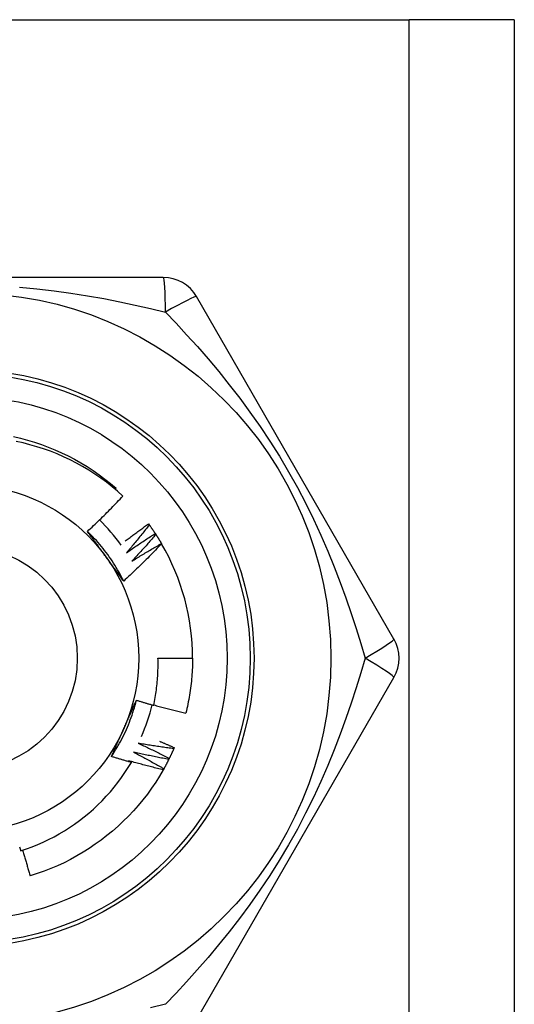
# Model space of a CAD drawing. Header units: inches. Extents: x 0 to 101, y -11 to 66.
# Tile 55 of 86: x 27.739 to 28.052, y 44.909 to 45.53. Entities that reach past the tile are written whole.
import ezdxf

# ---------------------------------------------------------------- set-up
doc = ezdxf.new("R2010")
doc.units = ezdxf.units.IN
doc.header["$LTSCALE"] = 6.067211
doc.header["$MEASUREMENT"] = 0
doc.layers.add('Visible Edges(ANSI)', color=7, linetype='Continuous', lineweight=25)
doc.layers.add('Visible Tangent Edges(ANSI)', color=7, linetype='Continuous', lineweight=25)

msp = doc.modelspace()

# ---------------------------------------------------------------- linework, layer by layer
at = {"layer": 'Visible Edges(ANSI)'}
for p, q in [((27.42559, 45.5296), (27.98517, 45.5296)), ((28.0515, 45.5296), (27.98517, 45.5296)), ((28.0515, 45.5296), (28.0515, 24.11445)), ((27.82997, 45.36715), (27.58079, 45.36715)), ((27.97556, 45.13922), (27.85097, 45.35502)), ((27.79965, 45.23359), (27.80019, 45.23422)), ((27.82067, 45.2118), (27.82111, 45.2112)), ((27.82491, 45.2057), (27.82532, 45.20508)), ((27.82883, 45.19939), (27.82889, 45.19929)), ((27.82662, 45.1271), (27.84844, 45.1271)), ((27.85097, 44.89917), (27.97556, 45.11497)), ((27.83687, 45.07074), (27.83658, 45.07006)), ((27.80798, 45.06251), (27.80985, 45.06141)), ((27.83377, 45.06399), (27.83344, 45.06333)), ((27.83032, 45.05741), (27.82996, 45.05677))]:
    msp.add_line(p, q, dxfattribs=at)
at = {"layer": 'Visible Edges(ANSI)', "flags": 128}
for points in [[(27.73545, 45.26686), (27.73991, 45.26581), (27.74433, 45.26462), (27.74872, 45.2633), (27.75306, 45.26184), (27.75736, 45.26024), (27.7616, 45.25851), (27.76578, 45.25665), (27.76991, 45.25466), (27.77397, 45.25254), (27.77796, 45.25029), (27.78188, 45.24792), (27.78571, 45.24542), (27.78947, 45.2428), (27.79314, 45.24006), (27.79671, 45.2372), (27.80019, 45.23422)], [(27.80449, 45.22934), (27.80112, 45.23234), (27.79765, 45.23523), (27.7941, 45.238), (27.79047, 45.24066), (27.78675, 45.24321), (27.78295, 45.24563), (27.77908, 45.24793), (27.77514, 45.25011), (27.77112, 45.25216), (27.76704, 45.25409), (27.7629, 45.25588), (27.75869, 45.25754), (27.75444, 45.25907), (27.75015, 45.26046), (27.74581, 45.26171), (27.74145, 45.26281), (27.73705, 45.26378)], [(27.7821, 45.20707), (27.78307, 45.20796), (27.78403, 45.20886), (27.78499, 45.20977), (27.78594, 45.21067), (27.7869, 45.21158), (27.78785, 45.21249), (27.78879, 45.2134), (27.78974, 45.21432), (27.79068, 45.21524), (27.79162, 45.21616), (27.79256, 45.21708), (27.79349, 45.21801), (27.79443, 45.21894), (27.79535, 45.21987), (27.79628, 45.22081), (27.7972, 45.22174), (27.79812, 45.22268), (27.79904, 45.22363), (27.79996, 45.22457), (27.80087, 45.22552), (27.80178, 45.22647), (27.80269, 45.22742), (27.80359, 45.22838), (27.80449, 45.22934)], [(27.80601, 45.20098), (27.80661, 45.20144), (27.80721, 45.2019), (27.80782, 45.20236), (27.80842, 45.20282), (27.80903, 45.20328), (27.80963, 45.20374), (27.81024, 45.20419), (27.81085, 45.20465), (27.81145, 45.2051), (27.81206, 45.20556), (27.81267, 45.20601), (27.81328, 45.20646), (27.81389, 45.20691), (27.81451, 45.20736), (27.81512, 45.20781), (27.81573, 45.20826), (27.81635, 45.2087), (27.81696, 45.20915), (27.81758, 45.20959), (27.81819, 45.21004), (27.81881, 45.21048), (27.81943, 45.21092), (27.82005, 45.21136), (27.82067, 45.2118)], [(27.82111, 45.2112), (27.82052, 45.21045), (27.81994, 45.20971), (27.81936, 45.20897), (27.81877, 45.20822), (27.81818, 45.20748), (27.8176, 45.20674), (27.81701, 45.206), (27.81641, 45.20526), (27.81582, 45.20453), (27.81523, 45.20379), (27.81463, 45.20305), (27.81403, 45.20232), (27.81343, 45.20159), (27.81283, 45.20086), (27.81223, 45.20013), (27.81163, 45.1994), (27.81102, 45.19867), (27.81042, 45.19794), (27.80981, 45.19721), (27.8092, 45.19649), (27.80859, 45.19577), (27.80798, 45.19504), (27.80737, 45.19432), (27.80675, 45.1936)], [(27.82111, 45.2112), (27.82127, 45.21097), (27.82143, 45.21075), (27.8216, 45.21052), (27.82176, 45.2103), (27.82192, 45.21007), (27.82208, 45.20984), (27.82224, 45.20961), (27.8224, 45.20939), (27.82256, 45.20916), (27.82272, 45.20893), (27.82288, 45.2087), (27.82304, 45.20847), (27.8232, 45.20824), (27.82335, 45.20801), (27.82351, 45.20778), (27.82367, 45.20755), (27.82382, 45.20732), (27.82398, 45.20709), (27.82413, 45.20686), (27.82429, 45.20663), (27.82444, 45.2064), (27.8246, 45.20617), (27.82475, 45.20593), (27.8249, 45.2057)], [(27.80497, 45.17572), (27.80424, 45.17718), (27.80349, 45.17862), (27.80272, 45.18005), (27.80194, 45.18147), (27.80113, 45.18288), (27.8003, 45.18428), (27.79945, 45.18566), (27.79858, 45.18704), (27.79769, 45.1884), (27.79678, 45.18974), (27.79585, 45.19108), (27.7949, 45.1924), (27.79394, 45.1937), (27.79295, 45.195), (27.79195, 45.19627), (27.79092, 45.19754), (27.78988, 45.19878), (27.78882, 45.20002), (27.78775, 45.20123), (27.78665, 45.20243), (27.78554, 45.20362), (27.78441, 45.20478), (27.78327, 45.20593), (27.7821, 45.20707)], [(27.79365, 45.19123), (27.79317, 45.1919), (27.79269, 45.19256), (27.7922, 45.19323), (27.79172, 45.19389), (27.79124, 45.19456), (27.79076, 45.19522), (27.79027, 45.19588), (27.78979, 45.19654), (27.78931, 45.19721), (27.78883, 45.19787), (27.78835, 45.19853), (27.78787, 45.19919), (27.78739, 45.19985), (27.78691, 45.20051), (27.78643, 45.20116), (27.78595, 45.20182), (27.78547, 45.20248), (27.78499, 45.20314), (27.78451, 45.20379), (27.78403, 45.20445), (27.78355, 45.2051), (27.78306, 45.20576), (27.78258, 45.20641), (27.7821, 45.20707)], [(27.80675, 45.1936), (27.8075, 45.19412), (27.80824, 45.19464), (27.80899, 45.19516), (27.80974, 45.19568), (27.81048, 45.19619), (27.81123, 45.1967), (27.81198, 45.19722), (27.81274, 45.19773), (27.81349, 45.19824), (27.81424, 45.19875), (27.815, 45.19925), (27.81575, 45.19976), (27.81651, 45.20026), (27.81727, 45.20076), (27.81803, 45.20126), (27.81879, 45.20176), (27.81955, 45.20226), (27.82031, 45.20276), (27.82108, 45.20325), (27.82184, 45.20374), (27.82261, 45.20424), (27.82337, 45.20473), (27.82414, 45.20521), (27.82491, 45.2057)], [(27.82532, 45.20508), (27.8247, 45.20436), (27.82408, 45.20365), (27.82345, 45.20294), (27.82283, 45.20223), (27.8222, 45.20152), (27.82158, 45.20081), (27.82095, 45.2001), (27.82032, 45.19939), (27.81969, 45.19869), (27.81906, 45.19798), (27.81843, 45.19728), (27.81779, 45.19658), (27.81715, 45.19588), (27.81652, 45.19518), (27.81588, 45.19448), (27.81524, 45.19378), (27.8146, 45.19309), (27.81395, 45.19239), (27.81331, 45.1917), (27.81266, 45.19101), (27.81202, 45.19032), (27.81137, 45.18963), (27.81072, 45.18894), (27.81007, 45.18825)], [(27.82532, 45.20508), (27.82547, 45.20485), (27.82562, 45.20461), (27.82577, 45.20438), (27.82592, 45.20414), (27.82607, 45.20391), (27.82622, 45.20367), (27.82637, 45.20344), (27.82651, 45.2032), (27.82666, 45.20297), (27.82681, 45.20273), (27.82696, 45.20249), (27.8271, 45.20226), (27.82725, 45.20202), (27.82739, 45.20178), (27.82754, 45.20154), (27.82768, 45.20131), (27.82783, 45.20107), (27.82797, 45.20083), (27.82811, 45.20059), (27.82826, 45.20035), (27.8284, 45.20011), (27.82854, 45.19987), (27.82868, 45.19963), (27.82882, 45.19939)], [(27.82889, 45.19929), (27.82792, 45.19828), (27.82696, 45.19726), (27.82599, 45.19626), (27.82501, 45.19525), (27.82404, 45.19425), (27.82306, 45.19325), (27.82208, 45.19225), (27.8211, 45.19125), (27.82011, 45.19026), (27.81912, 45.18927), (27.81813, 45.18829), (27.81713, 45.1873), (27.81613, 45.18632), (27.81513, 45.18534), (27.81413, 45.18437), (27.81312, 45.1834), (27.81211, 45.18243), (27.8111, 45.18146), (27.81008, 45.1805), (27.80907, 45.17954), (27.80805, 45.17858), (27.80702, 45.17762), (27.80599, 45.17667), (27.80497, 45.17572)], [(27.81007, 45.18825), (27.81084, 45.18873), (27.81161, 45.18921), (27.81238, 45.18969), (27.81315, 45.19017), (27.81393, 45.19064), (27.8147, 45.19112), (27.81548, 45.19159), (27.81626, 45.19206), (27.81704, 45.19253), (27.81782, 45.193), (27.8186, 45.19346), (27.81938, 45.19393), (27.82016, 45.19439), (27.82094, 45.19486), (27.82173, 45.19532), (27.82251, 45.19577), (27.8233, 45.19623), (27.82409, 45.19669), (27.82487, 45.19714), (27.82566, 45.1976), (27.82645, 45.19805), (27.82724, 45.1985), (27.82803, 45.19895), (27.82883, 45.19939)], [(27.80497, 45.17572), (27.80449, 45.17636), (27.80402, 45.17701), (27.80355, 45.17765), (27.80308, 45.17829), (27.80261, 45.17893), (27.80214, 45.17957), (27.80167, 45.18022), (27.8012, 45.18086), (27.80073, 45.1815), (27.80026, 45.18215), (27.79979, 45.18279), (27.79932, 45.18344), (27.79885, 45.18409), (27.79838, 45.18473), (27.79791, 45.18538), (27.79744, 45.18603), (27.79697, 45.18668), (27.79649, 45.18732), (27.79602, 45.18797), (27.79555, 45.18862), (27.79508, 45.18928), (27.7946, 45.18993), (27.79413, 45.19058), (27.79365, 45.19123)], [(27.82391, 45.09742), (27.82416, 45.09864), (27.82441, 45.09986), (27.82464, 45.10109), (27.82486, 45.10231), (27.82507, 45.10354), (27.82527, 45.10477), (27.82545, 45.106), (27.82562, 45.10723), (27.82578, 45.10847), (27.82592, 45.1097), (27.82605, 45.11094), (27.82617, 45.11218), (27.82628, 45.11342), (27.82638, 45.11466), (27.82646, 45.1159), (27.82653, 45.11714), (27.82658, 45.11838), (27.82663, 45.11963), (27.82666, 45.12087), (27.82667, 45.12212), (27.82668, 45.12336), (27.82667, 45.12461), (27.82665, 45.12585), (27.82662, 45.1271)], [(27.84844, 45.1271), (27.84843, 45.12564), (27.84841, 45.12419), (27.84837, 45.12273), (27.84832, 45.12128), (27.84825, 45.11982), (27.84817, 45.11837), (27.84807, 45.11692), (27.84796, 45.11547), (27.84784, 45.11402), (27.8477, 45.11257), (27.84754, 45.11112), (27.84737, 45.10968), (27.84719, 45.10823), (27.84699, 45.10679), (27.84677, 45.10535), (27.84655, 45.10391), (27.8463, 45.10248), (27.84604, 45.10104), (27.84577, 45.09962), (27.84549, 45.09819), (27.84518, 45.09676), (27.84487, 45.09534), (27.84454, 45.09393), (27.84419, 45.09251)], [(27.79728, 45.06517), (27.79818, 45.06652), (27.79906, 45.06789), (27.79991, 45.06927), (27.80075, 45.07066), (27.80156, 45.07207), (27.80236, 45.07349), (27.80313, 45.07492), (27.80389, 45.07636), (27.80462, 45.07781), (27.80533, 45.07927), (27.80602, 45.08074), (27.80669, 45.08222), (27.80734, 45.08371), (27.80797, 45.08521), (27.80857, 45.08672), (27.80915, 45.08823), (27.80971, 45.08976), (27.81025, 45.09129), (27.81076, 45.09283), (27.81126, 45.09438), (27.81173, 45.09593), (27.81217, 45.0975), (27.8126, 45.09906), (27.813, 45.10064)], [(27.80506, 45.08272), (27.80539, 45.08347), (27.80573, 45.08422), (27.80606, 45.08497), (27.8064, 45.08572), (27.80673, 45.08647), (27.80706, 45.08722), (27.8074, 45.08797), (27.80773, 45.08872), (27.80806, 45.08947), (27.80839, 45.09021), (27.80872, 45.09096), (27.80905, 45.09171), (27.80939, 45.09245), (27.80972, 45.0932), (27.81005, 45.09394), (27.81038, 45.09469), (27.8107, 45.09543), (27.81103, 45.09618), (27.81136, 45.09692), (27.81169, 45.09766), (27.81202, 45.09841), (27.81234, 45.09915), (27.81267, 45.09989), (27.813, 45.10064)], [(27.813, 45.10064), (27.81345, 45.1005), (27.8139, 45.10036), (27.81436, 45.10022), (27.81481, 45.10008), (27.81526, 45.09994), (27.81572, 45.09981), (27.81617, 45.09967), (27.81663, 45.09953), (27.81708, 45.0994), (27.81753, 45.09926), (27.81799, 45.09913), (27.81844, 45.099), (27.8189, 45.09886), (27.81935, 45.09873), (27.81981, 45.0986), (27.82026, 45.09846), (27.82072, 45.09833), (27.82117, 45.0982), (27.82163, 45.09807), (27.82208, 45.09794), (27.82254, 45.09781), (27.82299, 45.09768), (27.82345, 45.09755), (27.82391, 45.09742)], [(27.82396, 45.09766), (27.8248, 45.09743), (27.82563, 45.0972), (27.82647, 45.09697), (27.82731, 45.09674), (27.82815, 45.09652), (27.82899, 45.09629), (27.82983, 45.09607), (27.83067, 45.09585), (27.83152, 45.09563), (27.83236, 45.09541), (27.8332, 45.09519), (27.83404, 45.09497), (27.83489, 45.09476), (27.83573, 45.09455), (27.83658, 45.09434), (27.83742, 45.09413), (27.83827, 45.09392), (27.83911, 45.09371), (27.83996, 45.09351), (27.8408, 45.09331), (27.84165, 45.09311), (27.8425, 45.09291), (27.84335, 45.09271), (27.84419, 45.09251)], [(27.79728, 45.06517), (27.7976, 45.06589), (27.79792, 45.06662), (27.79824, 45.06735), (27.79856, 45.06808), (27.79888, 45.06881), (27.79921, 45.06954), (27.79953, 45.07026), (27.79985, 45.07099), (27.80017, 45.07172), (27.8005, 45.07245), (27.80082, 45.07318), (27.80114, 45.07391), (27.80147, 45.07464), (27.80179, 45.07537), (27.80212, 45.07611), (27.80244, 45.07684), (27.80277, 45.07757), (27.80309, 45.0783), (27.80342, 45.07904), (27.80375, 45.07977), (27.80407, 45.08051), (27.8044, 45.08124), (27.80473, 45.08198), (27.80506, 45.08272)], [(27.81413, 45.0735), (27.81495, 45.07312), (27.81578, 45.07274), (27.8166, 45.07236), (27.81743, 45.07198), (27.81825, 45.0716), (27.81908, 45.07121), (27.8199, 45.07082), (27.82072, 45.07043), (27.82154, 45.07004), (27.82236, 45.06965), (27.82318, 45.06926), (27.824, 45.06886), (27.82482, 45.06847), (27.82564, 45.06807), (27.82645, 45.06767), (27.82727, 45.06727), (27.82808, 45.06686), (27.8289, 45.06646), (27.82971, 45.06605), (27.83052, 45.06564), (27.83134, 45.06523), (27.83215, 45.06482), (27.83296, 45.06441), (27.83377, 45.06399)], [(27.83658, 45.07006), (27.83564, 45.07018), (27.8347, 45.07031), (27.83376, 45.07043), (27.83283, 45.07056), (27.83189, 45.07069), (27.83095, 45.07082), (27.83002, 45.07095), (27.82908, 45.07109), (27.82814, 45.07123), (27.82721, 45.07137), (27.82627, 45.07151), (27.82534, 45.07165), (27.8244, 45.07179), (27.82346, 45.07194), (27.82253, 45.07209), (27.8216, 45.07224), (27.82066, 45.07239), (27.81973, 45.07254), (27.81879, 45.0727), (27.81786, 45.07285), (27.81693, 45.07301), (27.81599, 45.07317), (27.81506, 45.07333), (27.81413, 45.0735)], [(27.82751, 45.07482), (27.8279, 45.07466), (27.82829, 45.07449), (27.82869, 45.07433), (27.82908, 45.07416), (27.82947, 45.07399), (27.82986, 45.07382), (27.83025, 45.07366), (27.83064, 45.07349), (27.83103, 45.07332), (27.83142, 45.07315), (27.83181, 45.07298), (27.8322, 45.07281), (27.83259, 45.07264), (27.83298, 45.07247), (27.83337, 45.0723), (27.83376, 45.07213), (27.83415, 45.07195), (27.83454, 45.07178), (27.83493, 45.07161), (27.83532, 45.07144), (27.83571, 45.07126), (27.83609, 45.07109), (27.83648, 45.07092), (27.83687, 45.07074)], [(27.8112, 45.06793), (27.812, 45.06751), (27.81281, 45.06709), (27.81361, 45.06666), (27.81442, 45.06624), (27.81522, 45.06581), (27.81602, 45.06538), (27.81682, 45.06496), (27.81762, 45.06452), (27.81842, 45.06409), (27.81922, 45.06366), (27.82002, 45.06322), (27.82082, 45.06279), (27.82161, 45.06235), (27.82241, 45.06191), (27.8232, 45.06146), (27.824, 45.06102), (27.82479, 45.06058), (27.82558, 45.06013), (27.82637, 45.05968), (27.82717, 45.05923), (27.82796, 45.05878), (27.82874, 45.05833), (27.82953, 45.05787), (27.83032, 45.05741)], [(27.83344, 45.06333), (27.83251, 45.0635), (27.83158, 45.06367), (27.83065, 45.06385), (27.82972, 45.06402), (27.82879, 45.0642), (27.82786, 45.06438), (27.82693, 45.06456), (27.826, 45.06474), (27.82508, 45.06493), (27.82415, 45.06512), (27.82322, 45.06531), (27.8223, 45.0655), (27.82137, 45.06569), (27.82044, 45.06588), (27.81952, 45.06608), (27.81859, 45.06628), (27.81767, 45.06648), (27.81674, 45.06668), (27.81582, 45.06688), (27.81489, 45.06709), (27.81397, 45.06729), (27.81304, 45.0675), (27.81212, 45.06771), (27.8112, 45.06793)], [(27.83658, 45.07006), (27.83646, 45.0698), (27.83635, 45.06955), (27.83624, 45.06929), (27.83613, 45.06904), (27.83601, 45.06879), (27.8359, 45.06853), (27.83579, 45.06828), (27.83567, 45.06802), (27.83556, 45.06777), (27.83544, 45.06752), (27.83532, 45.06726), (27.83521, 45.06701), (27.83509, 45.06676), (27.83497, 45.06651), (27.83485, 45.06625), (27.83473, 45.066), (27.83461, 45.06575), (27.83449, 45.0655), (27.83437, 45.06525), (27.83425, 45.065), (27.83413, 45.06475), (27.83401, 45.0645), (27.83389, 45.06425), (27.83376, 45.064)], [(27.73996, 45.0057), (27.74357, 45.00691), (27.74715, 45.00823), (27.7507, 45.00966), (27.75419, 45.01119), (27.75763, 45.01283), (27.76102, 45.01457), (27.76435, 45.01641), (27.76762, 45.01836), (27.77083, 45.02039), (27.77398, 45.02253), (27.77706, 45.02476), (27.78007, 45.02709), (27.78301, 45.0295), (27.78588, 45.03201), (27.78868, 45.03461), (27.7914, 45.03729), (27.79402, 45.04006), (27.79657, 45.0429), (27.79901, 45.04581), (27.80137, 45.04879), (27.80364, 45.05185), (27.8058, 45.05497), (27.80788, 45.05816), (27.80985, 45.06141)], [(27.80985, 45.06141), (27.80932, 45.06156), (27.8088, 45.06171), (27.80827, 45.06186), (27.80775, 45.06201), (27.80722, 45.06217), (27.8067, 45.06232), (27.80617, 45.06247), (27.80565, 45.06263), (27.80513, 45.06278), (27.8046, 45.06293), (27.80408, 45.06309), (27.80355, 45.06325), (27.80303, 45.0634), (27.80251, 45.06356), (27.80198, 45.06372), (27.80146, 45.06388), (27.80094, 45.06404), (27.80042, 45.0642), (27.79989, 45.06436), (27.79937, 45.06452), (27.79885, 45.06468), (27.79833, 45.06484), (27.79781, 45.065), (27.79728, 45.06517)], [(27.82996, 45.05677), (27.82904, 45.05699), (27.82812, 45.05721), (27.8272, 45.05743), (27.82628, 45.05765), (27.82536, 45.05788), (27.82444, 45.05811), (27.82352, 45.05834), (27.82261, 45.05857), (27.82169, 45.0588), (27.82077, 45.05904), (27.81986, 45.05927), (27.81894, 45.05951), (27.81803, 45.05975), (27.81711, 45.05999), (27.8162, 45.06024), (27.81528, 45.06048), (27.81437, 45.06073), (27.81345, 45.06098), (27.81254, 45.06123), (27.81163, 45.06148), (27.81072, 45.06174), (27.80981, 45.062), (27.80889, 45.06225), (27.80798, 45.06251)], [(27.83344, 45.06333), (27.83331, 45.06308), (27.83319, 45.06283), (27.83306, 45.06258), (27.83294, 45.06233), (27.83281, 45.06208), (27.83268, 45.06184), (27.83256, 45.06159), (27.83243, 45.06134), (27.8323, 45.06109), (27.83217, 45.06085), (27.83204, 45.0606), (27.83191, 45.06035), (27.83178, 45.06011), (27.83165, 45.05986), (27.83152, 45.05962), (27.83139, 45.05937), (27.83126, 45.05913), (27.83112, 45.05888), (27.83099, 45.05864), (27.83086, 45.05839), (27.83072, 45.05815), (27.83059, 45.05791), (27.83045, 45.05766), (27.83031, 45.05742)], [(27.82996, 45.05677), (27.82764, 45.05282), (27.82519, 45.04894), (27.82262, 45.04516), (27.81992, 45.04145), (27.81711, 45.03784), (27.81418, 45.03432), (27.81114, 45.03089), (27.808, 45.02757), (27.80475, 45.02434), (27.8014, 45.02121), (27.79795, 45.01819), (27.79441, 45.01528), (27.79078, 45.01249), (27.78707, 45.0098), (27.78327, 45.00724), (27.7794, 45.0048), (27.77545, 45.00248), (27.77143, 45.00028), (27.76734, 44.99822), (27.76319, 44.99628), (27.75898, 44.99449), (27.75471, 44.99283), (27.75039, 44.99131), (27.74602, 44.98993)], [(27.73931, 45.00818), (27.73947, 45.00756), (27.73963, 45.00694), (27.73979, 45.00632), (27.73996, 45.0057)], [(27.74124, 45.00611), (27.74143, 45.00544), (27.74162, 45.00476), (27.74181, 45.00408), (27.742, 45.00341), (27.74219, 45.00273), (27.74238, 45.00205), (27.74258, 45.00138), (27.74277, 45.0007), (27.74297, 45.00003), (27.74316, 44.99935), (27.74336, 44.99868), (27.74356, 44.998), (27.74376, 44.99733), (27.74396, 44.99666), (27.74416, 44.99598), (27.74436, 44.99531), (27.74457, 44.99464), (27.74477, 44.99396), (27.74498, 44.99329), (27.74518, 44.99262), (27.74539, 44.99195), (27.7456, 44.99128), (27.74581, 44.99061), (27.74602, 44.98993)]]:
    msp.add_lwpolyline(points, dxfattribs=at)
at = {"layer": 'Visible Edges(ANSI)'}
for radius in [0.23035, 0.16488, 0.10911]:
    msp.add_circle((27.70538, 45.1271), radius, dxfattribs=at)
for centre, radius, start, end in [((27.82997, 45.3429), 0.02425, 30, 90), ((27.70538, 45.1271), 0.12124, 36.0181, 45.9569), ((27.70538, 45.1271), 0.14306, 0, 30.30708), ((27.95456, 45.1271), 0.02425, 330, 30), ((27.70538, 45.1271), 0.12124, 336.0181, 345.9569)]:
    msp.add_arc(centre, radius, start, end, dxfattribs=at)
at = {"layer": 'Visible Tangent Edges(ANSI)'}
msp.add_line((27.98517, 24.11445), (27.98517, 45.5296), dxfattribs=at)
at = {"layer": 'Visible Tangent Edges(ANSI)', "flags": 128}
for points in [[(27.73929, 45.36094), (27.75027, 45.35994), (27.76109, 45.35871), (27.77172, 45.35726), (27.78218, 45.35561), (27.79243, 45.35379), (27.80248, 45.35183), (27.81232, 45.34973), (27.82194, 45.34753), (27.83132, 45.34524)], [(27.83132, 45.34524), (27.838, 45.33825), (27.84472, 45.33101), (27.85146, 45.32352), (27.8582, 45.31577), (27.86492, 45.30777), (27.87158, 45.29951), (27.87817, 45.291), (27.88466, 45.28224), (27.89102, 45.27322), (27.89723, 45.26395), (27.90326, 45.25443), (27.90909, 45.24465), (27.91467, 45.23469), (27.91991, 45.22468), (27.92484, 45.21467), (27.92947, 45.20466), (27.9338, 45.19468), (27.93787, 45.18474), (27.94167, 45.17486), (27.94522, 45.16507), (27.94855, 45.15538), (27.95165, 45.14581), (27.95456, 45.13637), (27.95727, 45.1271)], [(27.95727, 45.1271), (27.95455, 45.11783), (27.95164, 45.10839), (27.94853, 45.0988), (27.94519, 45.08908), (27.94161, 45.07927), (27.9378, 45.06937), (27.93372, 45.05941), (27.92938, 45.04941), (27.92475, 45.03939), (27.91982, 45.02938), (27.91459, 45.01939), (27.90904, 45.00946), (27.9032, 44.99964), (27.89716, 44.9901), (27.89095, 44.98082), (27.88459, 44.97181), (27.87812, 44.96307), (27.87154, 44.95458), (27.86489, 44.94635), (27.85819, 44.93837), (27.85145, 44.93065), (27.84472, 44.92317), (27.838, 44.91594), (27.83132, 44.90895)], [(27.83132, 44.90895), (27.82194, 44.90667)]]:
    msp.add_lwpolyline(points, dxfattribs=at)
at = {"layer": 'Visible Tangent Edges(ANSI)'}
for radius in [0.18185, 0.17943, 0.07032]:
    msp.add_circle((27.70538, 45.1271), radius, dxfattribs=at)
for centre, major_axis, start_param, end_param in [((27.82997, 45.3429), (0, 0.02425), 4.809173, 6.283185), ((27.82997, 45.3429), (0.021, 0.01212), 0, 1.474012), ((27.95456, 45.1271), (0.021, 0.01212), 4.809173, 6.283185), ((27.95456, 45.1271), (0.021, -0.01212), 0, 1.474012)]:
    msp.add_ellipse(centre, major_axis=major_axis, ratio=0.056054, start_param=start_param, end_param=end_param, dxfattribs=at)

doc.saveas('drawing.dxf')
